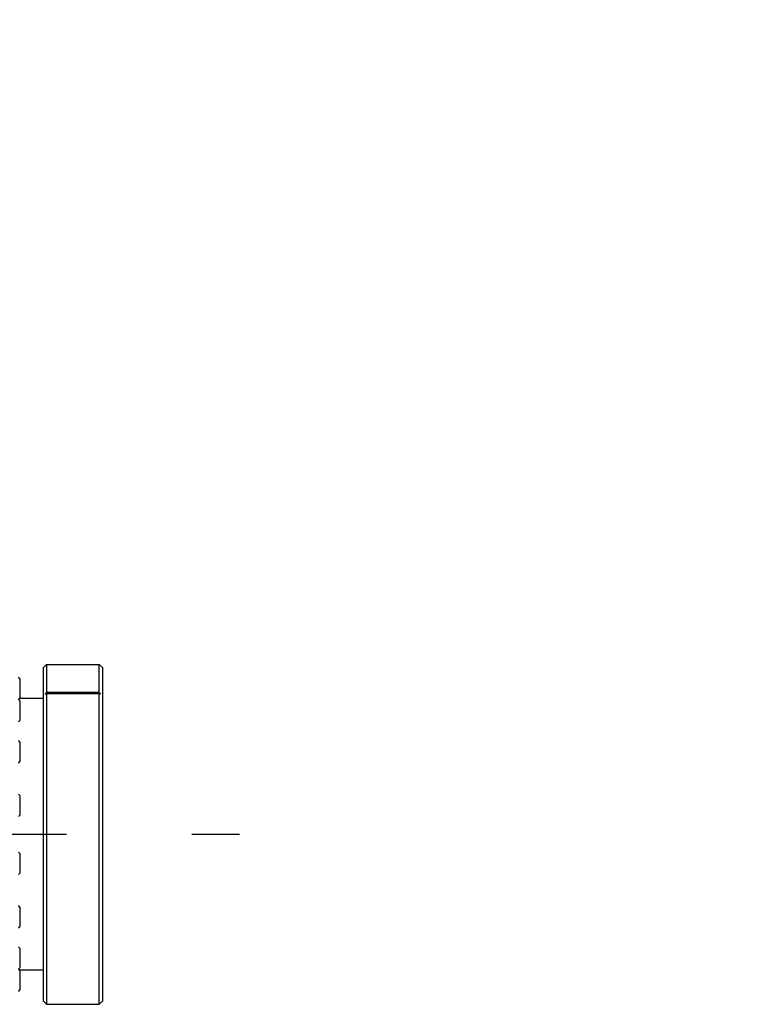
# Model space of a CAD drawing. Header units: millimetres. Extents: x 0 to 17835, y 0 to 12615.
# Tile 49 of 85: x 11478 to 11915, y 3022 to 3601. Entities that reach past the tile are written whole.
import ezdxf

# ---------------------------------------------------------------- set-up
doc = ezdxf.new("R2010")
doc.units = ezdxf.units.MM
doc.header["$LTSCALE"] = 980.925
doc.linetypes.add('CENTER', pattern=[0.6, 0.375, -0.075, 0.075, -0.075])
doc.layers.get('0').update_dxf_attribs({"linetype": 'CONTINUOUS'})
for name, color, linetype in [('204101000024_DXF_AXIS', 7, 'CONTINUOUS'), ('304104000340DXF_CONTINUOUS_LINE', 7, 'CONTINUOUS'), ('304301000081DXF_CONTINUOUS_LINE', 7, 'CONTINUOUS'), ('501023000013DXF_CONTINUOUS_LINE', 7, 'CONTINUOUS'), ('运动范围-老_DXF_DIMENSION', 7, 'CONTINUOUS')]:
    doc.layers.add(name, color=color, linetype=linetype)
doc.styles.get("Standard").update_dxf_attribs({"font": 'txt', "width": 0.7})
doc.dimstyles.new('DIMSTYLE_8', dxfattribs={"dimtxt": 135, "dimasz": 90, "dimexe": 1, "dimexo": 0, "dimtad": 1, "dimdsep": 46, "dimtxsty": 'Standard', "dimblk": '_FILLED', "dimblk1": '_FILLED', "dimblk2": '_FILLED', "dimcen": 0.09, "dimclrt": 5, "dimazin": 2, "dimtp": 2, "dimtm": 2, "dimtfac": 1, "dimtofl": 0, "dimtmove": 0, "dimatfit": 3, "dimldrblk": '_FILLED', "dimfxl": 0, "dimtolj": 1, "dimarcsym": 0})

# ---------------------------------------------------------------- blocks, each defined once
blk = doc.blocks.new('_FILLED')
at = {"color": 0, "linetype": 'ByBlock'}
blk.add_solid([(0, 0), (-1, 0.1667), (-1, -0.1667)], dxfattribs=at)
blk = doc.blocks.new('*D12')
at = {"layer": '运动范围-老_DXF_DIMENSION', "color": 2, "linetype": 'Continuous', "transparency": 16777216}
for p, q in [((9706.39, 3121.8), (12956.43, 4254.84)), ((12240.22, 4005.16), (9706.39, 3121.8)), ((12240.22, 4005.16), (12240.22, 4005.16))]:
    blk.add_line(p, q, dxfattribs=at)
at = {"layer": '运动范围-老_DXF_DIMENSION', "color": 2, "linetype": 'Continuous', "transparency": 16777216, "xscale": 90, "yscale": 90, "zscale": 90, "rotation": 199.2198620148}
blk.add_blockref('_FILLED', (12240.22, 4005.16), dxfattribs=at)

msp = doc.modelspace()

# ---------------------------------------------------------------- linework, layer by layer
at = {"layer": '204101000024_DXF_AXIS', "color": 7, "linetype": 'CENTER'}
msp.add_line((8783.072, 3121.804), (11606.769, 3121.804), dxfattribs=at)
at = {"layer": '304104000340DXF_CONTINUOUS_LINE', "color": 7, "linetype": 'Continuous'}
for p, q in [((11491.388, 3219.804), (11493.388, 3221.804)), ((11493.388, 3221.804), (11524.388, 3221.804)), ((11493.388, 3221.804), (11493.388, 3205.323)), ((11526.388, 3219.804), (11524.388, 3221.804)), ((11524.388, 3205.323), (11524.388, 3221.804)), ((11491.388, 3219.803), (11491.388, 3023.804)), ((11526.388, 3023.805), (11526.388, 3219.803)), ((11493.236, 3205.053), (11492.521, 3204.229)), ((11493.068, 3204.859), (11492.998, 3204.779)), ((11493.236, 3205.053), (11493.068, 3204.859)), ((11493.336, 3204.626), (11524.439, 3204.626)), ((11493.382, 3204.602), (11493.388, 3204.574)), ((11493.388, 3204.574), (11493.388, 3021.804)), ((11524.388, 3021.804), (11524.388, 3204.574)), ((11524.766, 3204.792), (11524.539, 3205.053)), ((11525.017, 3204.504), (11524.766, 3204.792)), ((11525.255, 3204.229), (11525.017, 3204.504)), ((11491.388, 3023.804), (11493.388, 3021.804)), ((11526.388, 3023.804), (11524.388, 3021.804)), ((11493.388, 3021.804), (11524.388, 3021.804))]:
    msp.add_line(p, q, dxfattribs=at)
at = {"layer": '304104000340DXF_CONTINUOUS_LINE', "color": 9, "linetype": 'Continuous'}
for p, q in [((11524.539, 3205.053), (11493.236, 3205.053)), ((11524.388, 3205.323), (11493.388, 3205.323)), ((11493.388, 3204.574), (11524.388, 3204.574))]:
    msp.add_line(p, q, dxfattribs=at)
at = {"layer": '304104000340DXF_CONTINUOUS_LINE', "color": 7, "linetype": 'Continuous'}
for points in [[(11493.388, 3205.323), (11493.382, 3205.286), (11493.364, 3205.238), (11493.333, 3205.183), (11493.291, 3205.12), (11493.236, 3205.053)], [(11493.236, 3204.595), (11493.291, 3204.617), (11493.336, 3204.626)], [(11493.336, 3204.626), (11493.364, 3204.62), (11493.382, 3204.602)], [(11524.539, 3205.053), (11524.485, 3205.12), (11524.443, 3205.183), (11524.412, 3205.238), (11524.394, 3205.286), (11524.388, 3205.323)], [(11524.388, 3204.574), (11524.394, 3204.602), (11524.412, 3204.62), (11524.439, 3204.626)], [(11524.439, 3204.626), (11524.485, 3204.617), (11524.539, 3204.595)]]:
    msp.add_lwpolyline(points, dxfattribs=at)
msp.add_arc((11367.719, 2896.466), 345.74, 62.893309, 63.026439, dxfattribs=at)
msp.add_open_spline([(11492.52, 3204.229), (11492.759, 3204.351), (11492.998, 3204.473), (11493.237, 3204.594)], degree=3, dxfattribs=at)
at = {"layer": '304301000081DXF_CONTINUOUS_LINE', "color": 7, "linetype": 'Continuous'}
for p, q in [((11491.388, 3201.804), (11477.588, 3201.804)), ((11491.388, 3041.804), (11477.588, 3041.804))]:
    msp.add_line(p, q, dxfattribs=at)
at = {"layer": '501023000013DXF_CONTINUOUS_LINE', "color": 7, "linetype": 'Continuous'}
for p, q in [((11477.588, 3213.322), (11477.588, 3201.922)), ((11477.588, 3200.257), (11477.588, 3188.857)), ((11477.588, 3176.116), (11477.588, 3164.716)), ((11477.588, 3144.574), (11477.588, 3133.174)), ((11477.588, 3110.433), (11477.588, 3099.033)), ((11477.588, 3078.891), (11477.588, 3067.491)), ((11477.588, 3054.75), (11477.588, 3043.35)), ((11477.588, 3041.685), (11477.588, 3030.285))]:
    msp.add_line(p, q, dxfattribs=at)
for centre, start, end in [((11476.788, 3213.322), 0, 90), ((11476.788, 3201.922), 270, 360), ((11476.788, 3200.257), 0, 90), ((11476.788, 3188.857), 270, 360), ((11476.788, 3176.116), 0, 90), ((11476.788, 3164.716), 270, 360), ((11476.788, 3144.574), 0, 90), ((11476.788, 3133.174), 270, 360), ((11476.788, 3110.433), 0, 90), ((11476.788, 3099.033), 270, 360), ((11476.788, 3078.891), 0, 90), ((11476.788, 3067.491), 270, 360), ((11476.788, 3054.75), 0, 90), ((11476.788, 3043.35), 270, 360), ((11476.788, 3041.685), 0, 90), ((11476.788, 3030.285), 270, 360)]:
    msp.add_arc(centre, 0.8, start, end, dxfattribs=at)

# ---------------------------------------------------------------- dimensions: what is measured, and where the dimension line sits
at = {"layer": '运动范围-老_DXF_DIMENSION', "color": 2, "linetype": 'Continuous'}
dim = msp.add_radius_dim(center=(9706.388, 3121.804), mpoint=(12240.223, 4005.158), text='R<>', dimstyle='DIMSTYLE_8', override={"dimpost": '<>'}, dxfattribs=at)
dim.commit()
dim.dimension.update_dxf_attribs({"geometry": '*D12', "text_midpoint": (12320.688, 4068.953), "dimtype": 164})

doc.saveas('drawing.dxf')
